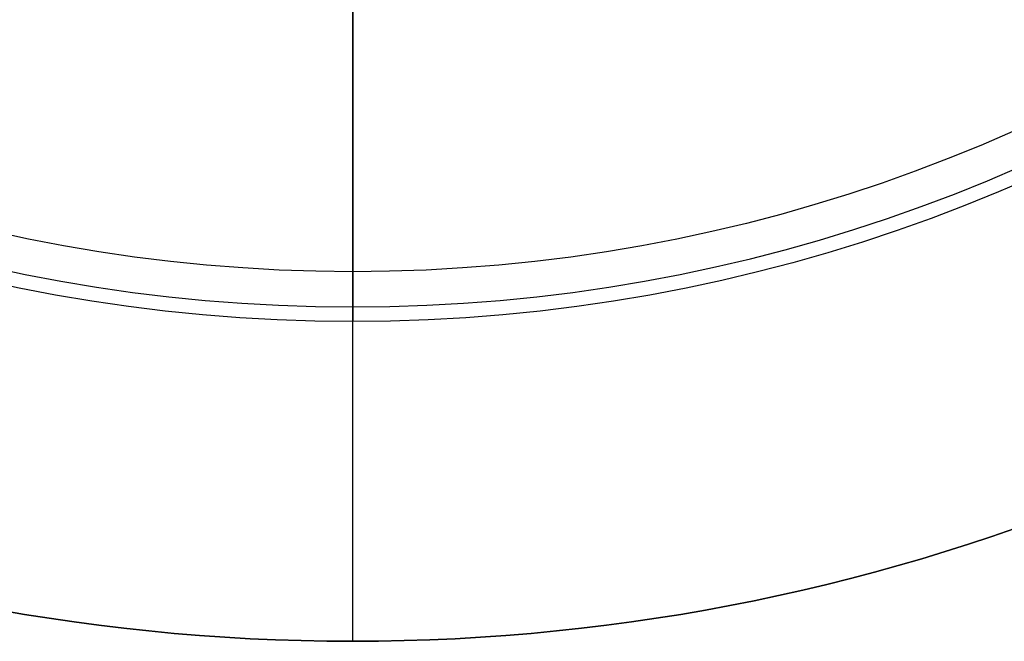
# Model space of a CAD drawing. Header units: millimetres. Extents: x 5411 to 5849, y 1719 to 2519.
# Tile 41 of 256: x 5811.61 to 5813.58, y 1745 to 1746.25. Entities that reach past the tile are written whole.
import ezdxf

# ---------------------------------------------------------------- set-up
doc = ezdxf.new("R2010")
doc.units = ezdxf.units.MM
doc.layers.add('Layer 01', color=18, linetype='Continuous', true_color=0x000000)

# ---------------------------------------------------------------- blocks, each defined once
blk = doc.blocks.new('Hanger v2')
at = {"layer": 'Layer 01', "color": 253, "true_color": 0xa0a0a0}
for q in [(-374, 0, 10), (-372.2688, 0, 40)]:
    blk.add_line((-374, 0, 40), q, dxfattribs=at)
at = {"layer": 'Layer 01', "color": 253, "true_color": 0xa0a0a0, "extrusion": (0, 0, -1)}
for centre in [(370, 0, -40), (370, 0, -25)]:
    blk.add_circle(centre, 4, dxfattribs=at)
for start, end in [(0, 180), (180, 0)]:
    blk.add_arc((370, 0, -10), 4, start, end, dxfattribs=at)
at = {"layer": 'Layer 01', "color": 253, "true_color": 0xa0a0a0, "extrusion": (0, -1, 0)}
blk.add_arc((-360, 10), 14, 180, 270, dxfattribs=at)
blk = doc.blocks.new('40X80 v5')
at = {"layer": 'Layer 01'}
blk.add_blockref('Hanger v2', (4369, 1480, -40), dxfattribs=at)

msp = doc.modelspace()

# ---------------------------------------------------------------- linework, layer by layer
at = {"layer": 'Layer 01', "color": 253, "true_color": 0xa0a0a0}
for p, q in [((5812.2745, 1748.4322, 1136.1707), (5812.2745, 1745.7414, 1136.1707)), ((5812.2745, 1748.4322, 1086.1707), (5812.2745, 1745.7414, 1086.1707)), ((5812.2745, 1747.5365, 1134.1342), (5812.2745, 1745.6707, 1136)), ((5812.2745, 1747.5365, 1084.1342), (5812.2745, 1745.6707, 1086))]:
    msp.add_line(p, q, dxfattribs=at)
at = {"layer": 'Layer 01', "color": 253, "true_color": 0xa0a0a0, "extrusion": (0, 0, -1)}
for centre, radius, start, end in [((-5812.2745, 1749, -1136.1707), 3.2586, 270, 349.9652), ((-5812.2745, 1749, -1086.1707), 3.2586, 270, 349.9652), ((-5812.2745, 1749, -1136.1707), 3.2586, 190.0348, 270), ((-5812.2745, 1749, -1086.1707), 3.2586, 190.0348, 270), ((-5812.2745, 1749, -1136.0707), 3.3586, 270, 349.7726), ((-5812.2745, 1749, -1086.0707), 3.3586, 270, 349.7726), ((-5812.2745, 1749, -1136.0707), 3.3586, 190.2286, 270), ((-5812.2745, 1749, -1086.0707), 3.3586, 190.2286, 270)]:
    msp.add_arc(centre, radius, start, end, dxfattribs=at)
at = {"layer": 'Layer 01', "color": 253, "true_color": 0xa0a0a0}
for centre, start, end in [((5812.2745, 1749, 1136), 190.9289, 270), ((5812.2745, 1749, 1086), 190.9289, 270), ((5812.2745, 1749, 1136), 270, 349.0711), ((5812.2745, 1749, 1086), 270, 349.0711)]:
    msp.add_arc(centre, 3.3293, start, end, dxfattribs=at)
at = {"layer": 'Layer 01', "color": 253, "true_color": 0xa0a0a0, "extrusion": (1, 0, 0)}
for centre, start, end in [((1745.7414, 1136.0707, 5812.2745), 90, 180), ((1745.7414, 1086.0707, 5812.2745), 90, 180), ((1745.7414, 1136.0707, 5812.2745), 180, 225), ((1745.7414, 1086.0707, 5812.2745), 180, 225)]:
    msp.add_arc(centre, 0.1, start, end, dxfattribs=at)

# ---------------------------------------------------------------- block references
at = {"layer": 'Layer 01', "rotation": 89.99999999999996}
msp.add_blockref('40X80 v5', (7292.2745, -2250, 1120), dxfattribs=at)

doc.saveas('drawing.dxf')
